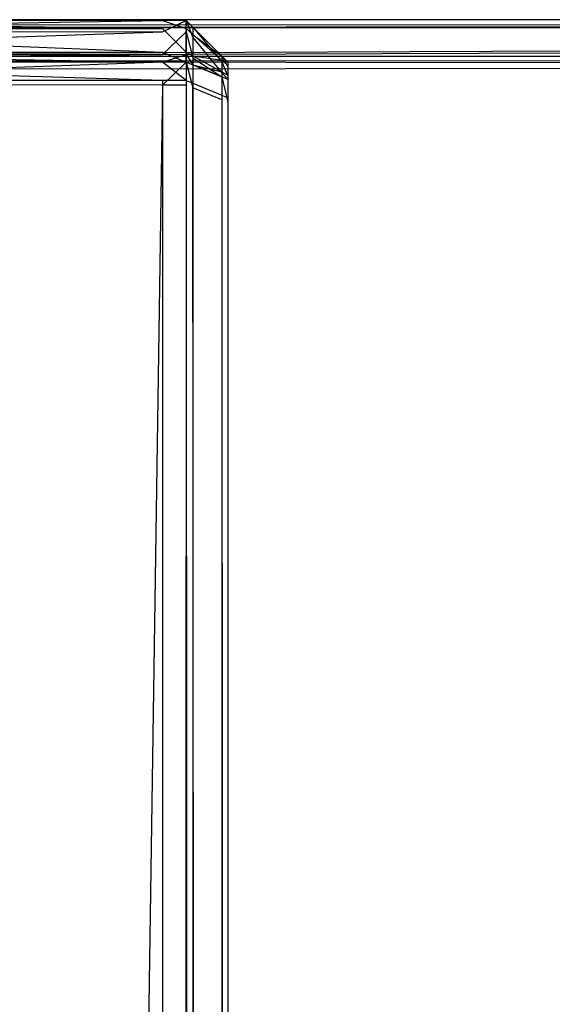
# Model space of a CAD drawing. Extents: x 0 to 0.996, y -0.498 to 0.
# Tile 40 of 101: x 0.0064 to 0.0128, y -0.01182 to 0. Entities that reach past the tile are written whole.
import ezdxf

# ---------------------------------------------------------------- set-up
doc = ezdxf.new("R2010")
doc.units = 0
doc.layers.add('L31_KORPUS3_2___REPLACEMTFOREMP', color=7, linetype='CONTINUOUS')
doc.layers.add('L33_KORPUS3_4___REPLACEMTFOREMP', color=7, linetype='CONTINUOUS')

msp = doc.modelspace()

# ---------------------------------------------------------------- linework, layer by layer
at = {"layer": 'L31_KORPUS3_2___REPLACEMTFOREMP', "color": 8}
for points, invisible_edges in [([(0.000746, -0.0001, 0.007289), (0.098, -0.000001, 0.00719), (0.000705, -0.000001, 0.00719), (0.000746, -0.0001, 0.007289)], 13), ([(0.000705, -0.000001, 0.000565), (0.098, -0.000001, 0.007018), (0.098, -0.000001, 0.000565), (0.000705, -0.000001, 0.000565)], 13), ([(0.098, -0.000001, 0.007018), (0.000705, -0.000001, 0.000565), (0.000705, -0.000001, 0.007018), (0.098, -0.000001, 0.007018)], 14), ([(0.000705, -0.000001, 0.00719), (0.098, -0.000001, 0.007018), (0.000705, -0.000001, 0.007018), (0.000705, -0.000001, 0.00719)], 13), ([(0.098, -0.000001, 0.007018), (0.000705, -0.000001, 0.00719), (0.098, -0.000001, 0.00719), (0.098, -0.000001, 0.007018)], 14), ([(0.098, -0.000001, 0.0005), (0.000732, -0.000065, 0.000436), (0.000705, -0.000001, 0.0005), (0.098, -0.000001, 0.0005)], 13), ([(0.000705, -0.000001, 0.000565), (0.098, -0.000001, 0.0005), (0.000705, -0.000001, 0.0005), (0.000705, -0.000001, 0.000565)], 13), ([(0.098, -0.000001, 0.0005), (0.000705, -0.000001, 0.000565), (0.098, -0.000001, 0.000565), (0.098, -0.000001, 0.0005)], 14), ([(0.000732, -0.000065, 0.000436), (0.098, -0.000001, 0.0005), (0.098, -0.000065, 0.000436), (0.000732, -0.000065, 0.000436)], 14), ([(0.098, -0.000065, 0.000436), (0.000879, -0.000421, 0.00008), (0.000732, -0.000065, 0.000436), (0.098, -0.000065, 0.000436)], 13), ([(0.098, -0.000001, 0.00719), (0.000746, -0.0001, 0.007289), (0.098, -0.0001, 0.007289), (0.098, -0.000001, 0.00719)], 14), ([(0.000889, -0.000444, 0.007633), (0.098, -0.0001, 0.007289), (0.000746, -0.0001, 0.007289), (0.000889, -0.000444, 0.007633)], 13), ([(0.000879, -0.000421, 0.00008), (0.098, -0.000065, 0.000436), (0.098, -0.000421, 0.00008), (0.000879, -0.000421, 0.00008)], 14), ([(0.098, -0.0001, 0.007289), (0.000889, -0.000444, 0.007633), (0.098, -0.000444, 0.007633), (0.098, -0.0001, 0.007289)], 14), ([(0.098, -0.000421, 0.00008), (0.000912, -0.000501), (0.000879, -0.000421, 0.00008), (0.098, -0.000421, 0.00008)], 13), ([(0.000912, -0.000501, 0.00769), (0.098, -0.000444, 0.007633), (0.000889, -0.000444, 0.007633), (0.000912, -0.000501, 0.00769)], 13), ([(0.000912, -0.000501), (0.098, -0.000421, 0.00008), (0.098, -0.000501), (0.000912, -0.000501)], 14), ([(0.098, -0.000444, 0.007633), (0.000912, -0.000501, 0.00769), (0.098, -0.000501, 0.00769), (0.098, -0.000444, 0.007633)], 14), ([(0.098, -0.000501), (0.000912, -0.000595), (0.000912, -0.000501), (0.098, -0.000501)], 13), ([(0.000912, -0.000595), (0.098, -0.000501), (0.098, -0.000595), (0.000912, -0.000595)], 14), ([(0.098, -0.000597, 0.00769), (0.000912, -0.000501, 0.00769), (0.000912, -0.000597, 0.00769), (0.098, -0.000597, 0.00769)], 13), ([(0.000912, -0.000501, 0.00769), (0.098, -0.000597, 0.00769), (0.098, -0.000501, 0.00769), (0.000912, -0.000501, 0.00769)], 14), ([(0.000909, -0.497407), (0.000912, -0.000595), (0.098, -0.497407), (0.000909, -0.497407)], 15), ([(0.000912, -0.000597, 0.00769), (0.000909, -0.497405, 0.00769), (0.098, -0.497405, 0.00769), (0.000912, -0.000597, 0.00769)], 15), ([(0.098, -0.497407), (0.000912, -0.000595), (0.098, -0.000595), (0.098, -0.497407)], 15), ([(0.000912, -0.000597, 0.00769), (0.098, -0.497405, 0.00769), (0.098, -0.000597, 0.00769), (0.000912, -0.000597, 0.00769)], 15)]:
    msp.add_3dface(points, dxfattribs=dict(at, invisible_edges=invisible_edges))
at = {"layer": 'L33_KORPUS3_4___REPLACEMTFOREMP', "color": 8, "invisible_edges": 14}
for points in [[(0.000746, -0.000001, 0.007638), (0.008115, -0.000009, 0.007638), (0.000746, -0.000001, 0.007387), (0.000746, -0.000001, 0.007638)], [(0.008115, -0.000009, 0.007638), (0.008115, -0.000009, 0.007387), (0.000746, -0.000001, 0.007387), (0.008115, -0.000009, 0.007638)], [(0.000746, -0.000001, 0.589619), (0.008115, -0.000009, 0.589619), (0.000746, -0.000001, 0.007638), (0.000746, -0.000001, 0.589619)], [(0.008115, -0.000009, 0.589619), (0.008115, -0.000009, 0.007638), (0.000746, -0.000001, 0.007638), (0.008115, -0.000009, 0.589619)], [(0.000746, -0.000001, 0.58989), (0.008115, -0.000009, 0.58989), (0.000746, -0.000001, 0.589619), (0.000746, -0.000001, 0.58989)], [(0.008115, -0.000009, 0.58989), (0.008115, -0.000009, 0.589619), (0.000746, -0.000001, 0.589619), (0.008115, -0.000009, 0.58989)], [(0.000746, -0.000137, 0.590027), (0.008115, -0.000009, 0.58989), (0.000746, -0.000001, 0.58989), (0.000746, -0.000137, 0.590027)], [(0.000746, -0.000001, 0.007387), (0.008115, -0.000108, 0.007288), (0.000746, -0.0001, 0.007288), (0.000746, -0.000001, 0.007387)], [(0.000746, -0.000001, 0.007387), (0.008115, -0.000009, 0.007387), (0.008115, -0.000108, 0.007288), (0.000746, -0.000001, 0.007387)], [(0.000746, -0.000137, 0.590027), (0.008115, -0.000146, 0.590027), (0.008115, -0.000009, 0.58989), (0.000746, -0.000137, 0.590027)], [(0.000746, -0.0001, 0.007288), (0.008115, -0.000391, 0.007005), (0.000746, -0.000383, 0.007005), (0.000746, -0.0001, 0.007288)], [(0.000746, -0.0001, 0.007288), (0.008115, -0.000108, 0.007288), (0.008115, -0.000391, 0.007005), (0.000746, -0.0001, 0.007288)], [(0.008399, -0.000146, 0.590027), (0.008399, -0.000009, 0.58989), (0.008115, -0.000146, 0.590027), (0.008399, -0.000146, 0.590027)], [(0.008115, -0.000146, 0.590027), (0.008399, -0.000009, 0.58989), (0.008115, -0.000009, 0.58989), (0.008115, -0.000146, 0.590027)], [(0.008399, -0.000009, 0.58989), (0.008115, -0.000009, 0.589619), (0.008115, -0.000009, 0.58989), (0.008399, -0.000009, 0.58989)], [(0.008399, -0.000009, 0.58989), (0.008399, -0.000009, 0.589619), (0.008115, -0.000009, 0.589619), (0.008399, -0.000009, 0.58989)], [(0.008399, -0.000009, 0.589619), (0.008115, -0.000009, 0.007638), (0.008115, -0.000009, 0.589619), (0.008399, -0.000009, 0.589619)], [(0.008399, -0.000009, 0.589619), (0.008399, -0.000009, 0.007638), (0.008115, -0.000009, 0.007638), (0.008399, -0.000009, 0.589619)], [(0.008399, -0.000009, 0.007638), (0.008115, -0.000009, 0.007387), (0.008115, -0.000009, 0.007638), (0.008399, -0.000009, 0.007638)], [(0.008399, -0.000009, 0.007638), (0.008399, -0.000009, 0.007387), (0.008115, -0.000009, 0.007387), (0.008399, -0.000009, 0.007638)], [(0.008115, -0.000009, 0.007387), (0.008399, -0.000108, 0.007288), (0.008115, -0.000108, 0.007288), (0.008115, -0.000009, 0.007387)], [(0.008399, -0.000009, 0.007387), (0.008399, -0.000108, 0.007288), (0.008115, -0.000009, 0.007387), (0.008399, -0.000009, 0.007387)], [(0.008115, -0.000108, 0.007288), (0.008399, -0.000391, 0.007005), (0.008115, -0.000391, 0.007005), (0.008115, -0.000108, 0.007288)], [(0.008399, -0.000108, 0.007288), (0.008399, -0.000391, 0.007005), (0.008115, -0.000108, 0.007288), (0.008399, -0.000108, 0.007288)], [(0.008399, -0.000009, 0.58989), (0.008479, -0.000213, 0.589981), (0.008479, -0.000089, 0.589857), (0.008399, -0.000009, 0.58989)], [(0.008399, -0.000009, 0.58989), (0.008399, -0.000146, 0.590027), (0.008479, -0.000213, 0.589981), (0.008399, -0.000009, 0.58989)], [(0.008479, -0.000089, 0.007671), (0.008479, -0.000089, 0.007421), (0.008399, -0.000009, 0.007387), (0.008479, -0.000089, 0.007671)], [(0.008479, -0.000089, 0.007671), (0.008399, -0.000009, 0.007387), (0.008399, -0.000009, 0.007638), (0.008479, -0.000089, 0.007671)], [(0.008479, -0.000089, 0.589857), (0.008479, -0.000089, 0.589586), (0.008399, -0.000009, 0.589619), (0.008479, -0.000089, 0.589857)], [(0.008399, -0.000009, 0.58989), (0.008479, -0.000089, 0.589857), (0.008399, -0.000009, 0.589619), (0.008399, -0.000009, 0.58989)], [(0.008479, -0.000089, 0.589586), (0.008479, -0.000089, 0.007671), (0.008399, -0.000009, 0.007638), (0.008479, -0.000089, 0.589586)], [(0.008399, -0.000009, 0.589619), (0.008479, -0.000089, 0.589586), (0.008399, -0.000009, 0.007638), (0.008399, -0.000009, 0.589619)], [(0.008399, -0.000009, 0.007387), (0.008479, -0.000089, 0.007421), (0.008399, -0.000108, 0.007288), (0.008399, -0.000009, 0.007387)], [(0.008479, -0.000089, 0.007421), (0.008479, -0.000179, 0.007331), (0.008399, -0.000108, 0.007288), (0.008479, -0.000089, 0.007421)], [(0.008399, -0.000108, 0.007288), (0.008479, -0.000179, 0.007331), (0.008399, -0.000391, 0.007005), (0.008399, -0.000108, 0.007288)], [(0.008828, -0.000437, 0.589441), (0.008828, -0.000437, 0.007815), (0.008479, -0.000089, 0.007671), (0.008828, -0.000437, 0.589441)], [(0.008479, -0.000089, 0.589586), (0.008828, -0.000437, 0.589441), (0.008479, -0.000089, 0.007671), (0.008479, -0.000089, 0.589586)], [(0.008828, -0.000437, 0.589713), (0.008828, -0.000437, 0.589441), (0.008479, -0.000089, 0.589586), (0.008828, -0.000437, 0.589713)], [(0.008479, -0.000089, 0.589857), (0.008828, -0.000437, 0.589713), (0.008479, -0.000089, 0.589586), (0.008479, -0.000089, 0.589857)], [(0.008828, -0.000437, 0.007815), (0.008828, -0.000437, 0.007565), (0.008479, -0.000089, 0.007421), (0.008828, -0.000437, 0.007815)], [(0.008828, -0.000437, 0.007815), (0.008479, -0.000089, 0.007421), (0.008479, -0.000089, 0.007671), (0.008828, -0.000437, 0.007815)], [(0.008479, -0.000089, 0.589857), (0.008828, -0.000505, 0.589781), (0.008828, -0.000437, 0.589713), (0.008479, -0.000089, 0.589857)], [(0.008479, -0.000089, 0.589857), (0.008479, -0.000213, 0.589981), (0.008828, -0.000505, 0.589781), (0.008479, -0.000089, 0.589857)], [(0.008479, -0.000089, 0.007421), (0.008828, -0.000437, 0.007565), (0.008479, -0.000179, 0.007331), (0.008479, -0.000089, 0.007421)], [(0.000746, -0.000408, 0.590299), (0.008115, -0.000146, 0.590027), (0.000746, -0.000137, 0.590027), (0.000746, -0.000408, 0.590299)], [(0.000746, -0.000408, 0.590299), (0.008115, -0.000417, 0.590299), (0.008115, -0.000146, 0.590027), (0.000746, -0.000408, 0.590299)], [(0.008399, -0.000417, 0.590299), (0.008399, -0.000146, 0.590027), (0.008115, -0.000417, 0.590299), (0.008399, -0.000417, 0.590299)], [(0.008115, -0.000417, 0.590299), (0.008399, -0.000146, 0.590027), (0.008115, -0.000146, 0.590027), (0.008115, -0.000417, 0.590299)], [(0.008399, -0.000146, 0.590027), (0.008479, -0.000459, 0.590227), (0.008479, -0.000213, 0.589981), (0.008399, -0.000146, 0.590027)], [(0.008399, -0.000146, 0.590027), (0.008399, -0.000417, 0.590299), (0.008479, -0.000459, 0.590227), (0.008399, -0.000146, 0.590027)], [(0.008479, -0.000179, 0.007331), (0.008479, -0.000435, 0.007074), (0.008399, -0.000391, 0.007005), (0.008479, -0.000179, 0.007331)], [(0.008479, -0.000179, 0.007331), (0.008828, -0.000437, 0.007565), (0.008828, -0.000487, 0.007516), (0.008479, -0.000179, 0.007331)], [(0.008479, -0.000179, 0.007331), (0.008828, -0.000487, 0.007516), (0.008479, -0.000435, 0.007074), (0.008479, -0.000179, 0.007331)], [(0.008479, -0.000213, 0.589981), (0.008828, -0.00064, 0.589916), (0.008828, -0.000505, 0.589781), (0.008479, -0.000213, 0.589981)], [(0.008479, -0.000213, 0.589981), (0.008479, -0.000459, 0.590227), (0.008828, -0.00064, 0.589916), (0.008479, -0.000213, 0.589981)], [(0.000746, -0.000383, 0.007005), (0.008115, -0.000509, 0.006887), (0.000746, -0.0005, 0.006887), (0.000746, -0.000383, 0.007005)], [(0.000746, -0.000383, 0.007005), (0.008115, -0.000391, 0.007005), (0.008115, -0.000509, 0.006887), (0.000746, -0.000383, 0.007005)], [(0.000746, -0.0005, 0.59039), (0.008115, -0.000417, 0.590299), (0.000746, -0.000408, 0.590299), (0.000746, -0.0005, 0.59039)], [(0.000746, -0.0005, 0.59039), (0.008115, -0.000509, 0.59039), (0.008115, -0.000417, 0.590299), (0.000746, -0.0005, 0.59039)], [(0.008115, -0.000391, 0.007005), (0.008399, -0.000509, 0.006887), (0.008115, -0.000509, 0.006887), (0.008115, -0.000391, 0.007005)], [(0.008399, -0.000391, 0.007005), (0.008399, -0.000509, 0.006887), (0.008115, -0.000391, 0.007005), (0.008399, -0.000391, 0.007005)], [(0.008399, -0.000509, 0.59039), (0.008399, -0.000417, 0.590299), (0.008115, -0.000509, 0.59039), (0.008399, -0.000509, 0.59039)], [(0.008115, -0.000509, 0.59039), (0.008399, -0.000417, 0.590299), (0.008115, -0.000417, 0.590299), (0.008115, -0.000509, 0.59039)], [(0.008399, -0.000391, 0.007005), (0.008479, -0.000435, 0.007074), (0.008399, -0.000509, 0.006887), (0.008399, -0.000391, 0.007005)], [(0.008399, -0.000417, 0.590299), (0.008479, -0.000542, 0.59031), (0.008479, -0.000459, 0.590227), (0.008399, -0.000417, 0.590299)], [(0.008399, -0.000417, 0.590299), (0.008399, -0.000509, 0.59039), (0.008479, -0.000542, 0.59031), (0.008399, -0.000417, 0.590299)], [(0.008479, -0.000435, 0.007074), (0.008479, -0.000542, 0.006967), (0.008399, -0.000509, 0.006887), (0.008479, -0.000435, 0.007074)], [(0.008479, -0.000435, 0.007074), (0.008828, -0.000628, 0.007375), (0.008479, -0.000542, 0.006967), (0.008479, -0.000435, 0.007074)], [(0.008479, -0.000435, 0.007074), (0.008828, -0.000487, 0.007516), (0.008828, -0.000628, 0.007375), (0.008479, -0.000435, 0.007074)], [(0.008479, -0.000459, 0.590227), (0.008828, -0.000686, 0.589961), (0.008828, -0.00064, 0.589916), (0.008479, -0.000459, 0.590227)], [(0.008479, -0.000459, 0.590227), (0.008479, -0.000542, 0.59031), (0.008828, -0.000686, 0.589961), (0.008479, -0.000459, 0.590227)], [(0.008828, -0.000437, 0.589713), (0.008899, -0.000565, 0.58974), (0.008899, -0.000509, 0.589683), (0.008828, -0.000437, 0.589713)], [(0.008828, -0.000437, 0.589713), (0.008828, -0.000505, 0.589781), (0.008899, -0.000565, 0.58974), (0.008828, -0.000437, 0.589713)], [(0.008828, -0.000437, 0.007565), (0.008899, -0.000509, 0.007845), (0.008899, -0.000509, 0.007595), (0.008828, -0.000437, 0.007565)], [(0.008828, -0.000437, 0.007565), (0.008828, -0.000437, 0.007815), (0.008899, -0.000509, 0.007845), (0.008828, -0.000437, 0.007565)], [(0.008828, -0.000437, 0.589441), (0.008899, -0.000509, 0.589683), (0.008899, -0.000509, 0.589412), (0.008828, -0.000437, 0.589441)], [(0.008828, -0.000437, 0.589441), (0.008828, -0.000437, 0.589713), (0.008899, -0.000509, 0.589683), (0.008828, -0.000437, 0.589441)], [(0.008828, -0.000437, 0.007815), (0.008899, -0.000509, 0.589412), (0.008899, -0.000509, 0.007845), (0.008828, -0.000437, 0.007815)], [(0.008828, -0.000437, 0.007815), (0.008828, -0.000437, 0.589441), (0.008899, -0.000509, 0.589412), (0.008828, -0.000437, 0.007815)], [(0.008828, -0.000437, 0.007565), (0.008899, -0.000509, 0.007595), (0.008828, -0.000487, 0.007516), (0.008828, -0.000437, 0.007565)], [(0.008115, -0.000731, 0.006887), (0.000746, -0.0005, 0.006887), (0.008115, -0.000509, 0.006887), (0.008115, -0.000731, 0.006887)], [(0.008115, -0.000731, 0.006887), (0.000746, -0.000723, 0.006887), (0.000746, -0.0005, 0.006887), (0.008115, -0.000731, 0.006887)], [(0.008115, -0.000509, 0.59039), (0.000746, -0.0005, 0.59039), (0.000746, -0.000777, 0.59039), (0.008115, -0.000509, 0.59039)], [(0.008115, -0.000509, 0.59039), (0.000746, -0.000777, 0.59039), (0.008115, -0.000786, 0.59039), (0.008115, -0.000509, 0.59039)], [(0.008399, -0.000731, 0.006887), (0.008115, -0.000509, 0.006887), (0.008399, -0.000509, 0.006887), (0.008399, -0.000731, 0.006887)], [(0.008399, -0.000731, 0.006887), (0.008115, -0.000731, 0.006887), (0.008115, -0.000509, 0.006887), (0.008399, -0.000731, 0.006887)], [(0.008399, -0.000509, 0.59039), (0.008115, -0.000509, 0.59039), (0.008115, -0.000786, 0.59039), (0.008399, -0.000509, 0.59039)], [(0.008399, -0.000509, 0.59039), (0.008115, -0.000786, 0.59039), (0.008399, -0.000786, 0.59039), (0.008399, -0.000509, 0.59039)], [(0.008399, -0.000509, 0.59039), (0.008479, -0.000819, 0.59031), (0.008479, -0.000542, 0.59031), (0.008399, -0.000509, 0.59039)], [(0.008399, -0.000509, 0.59039), (0.008399, -0.000786, 0.59039), (0.008479, -0.000819, 0.59031), (0.008399, -0.000509, 0.59039)], [(0.008399, -0.000509, 0.006887), (0.008479, -0.000542, 0.006967), (0.008399, -0.000731, 0.006887), (0.008399, -0.000509, 0.006887)], [(0.008479, -0.000542, 0.006967), (0.008479, -0.000764, 0.006967), (0.008399, -0.000731, 0.006887), (0.008479, -0.000542, 0.006967)], [(0.008479, -0.000542, 0.006967), (0.008828, -0.000686, 0.007316), (0.008479, -0.000764, 0.006967), (0.008479, -0.000542, 0.006967)], [(0.008828, -0.000686, 0.589961), (0.008479, -0.000542, 0.59031), (0.008828, -0.000963, 0.589961), (0.008828, -0.000686, 0.589961)], [(0.008479, -0.000542, 0.59031), (0.008479, -0.000819, 0.59031), (0.008828, -0.000963, 0.589961), (0.008479, -0.000542, 0.59031)], [(0.008479, -0.000542, 0.006967), (0.008828, -0.000628, 0.007375), (0.008828, -0.000686, 0.007316), (0.008479, -0.000542, 0.006967)], [(0.008828, -0.000487, 0.007516), (0.008899, -0.000509, 0.007595), (0.008899, -0.00055, 0.007554), (0.008828, -0.000487, 0.007516)], [(0.008828, -0.000487, 0.007516), (0.008899, -0.00055, 0.007554), (0.008828, -0.000628, 0.007375), (0.008828, -0.000487, 0.007516)], [(0.008828, -0.000505, 0.589781), (0.008899, -0.000677, 0.589852), (0.008899, -0.000565, 0.58974), (0.008828, -0.000505, 0.589781)], [(0.008828, -0.000505, 0.589781), (0.008828, -0.00064, 0.589916), (0.008899, -0.000677, 0.589852), (0.008828, -0.000505, 0.589781)], [(0.008899, -0.00055, 0.007554), (0.008899, -0.000667, 0.007436), (0.008828, -0.000628, 0.007375), (0.008899, -0.00055, 0.007554)], [(0.008899, -0.000509, 0.589412), (0.008899, -0.000727, 0.589592), (0.008899, -0.000727, 0.589412), (0.008899, -0.000509, 0.589412)], [(0.008899, -0.000509, 0.589412), (0.008899, -0.000509, 0.589683), (0.008899, -0.000727, 0.589592), (0.008899, -0.000509, 0.589412)], [(0.008899, -0.000509, 0.589683), (0.008899, -0.000749, 0.589614), (0.008899, -0.000727, 0.589592), (0.008899, -0.000509, 0.589683)], [(0.008899, -0.000509, 0.589683), (0.008899, -0.000565, 0.58974), (0.008899, -0.000749, 0.589614), (0.008899, -0.000509, 0.589683)], [(0.008899, -0.000509, 0.007595), (0.008899, -0.000727, 0.007845), (0.008899, -0.000727, 0.007685), (0.008899, -0.000509, 0.007595)], [(0.008899, -0.000509, 0.007595), (0.008899, -0.000509, 0.007845), (0.008899, -0.000727, 0.007845), (0.008899, -0.000509, 0.007595)], [(0.008899, -0.000509, 0.007845), (0.008899, -0.000727, 0.589412), (0.008899, -0.000727, 0.007845), (0.008899, -0.000509, 0.007845)], [(0.008899, -0.000509, 0.007845), (0.008899, -0.000509, 0.589412), (0.008899, -0.000727, 0.589412), (0.008899, -0.000509, 0.007845)], [(0.008899, -0.000509, 0.007595), (0.008899, -0.000727, 0.007685), (0.008899, -0.00055, 0.007554), (0.008899, -0.000509, 0.007595)], [(0.008899, -0.00055, 0.007554), (0.008899, -0.000727, 0.007685), (0.008899, -0.000743, 0.00767), (0.008899, -0.00055, 0.007554)], [(0.008899, -0.00055, 0.007554), (0.008899, -0.000743, 0.00767), (0.008899, -0.000667, 0.007436), (0.008899, -0.00055, 0.007554)], [(0.008899, -0.000565, 0.58974), (0.008899, -0.000791, 0.589657), (0.008899, -0.000749, 0.589614), (0.008899, -0.000565, 0.58974)], [(0.008899, -0.000565, 0.58974), (0.008899, -0.000677, 0.589852), (0.008899, -0.000791, 0.589657), (0.008899, -0.000565, 0.58974)], [(0.008828, -0.000686, 0.007316), (0.008828, -0.000908, 0.007316), (0.008479, -0.000764, 0.006967), (0.008828, -0.000686, 0.007316)], [(0.008828, -0.000628, 0.007375), (0.008899, -0.000667, 0.007436), (0.008828, -0.000686, 0.007316), (0.008828, -0.000628, 0.007375)], [(0.008828, -0.00064, 0.589916), (0.008899, -0.000715, 0.58989), (0.008899, -0.000677, 0.589852), (0.008828, -0.00064, 0.589916)], [(0.008828, -0.00064, 0.589916), (0.008828, -0.000686, 0.589961), (0.008899, -0.000715, 0.58989), (0.008828, -0.00064, 0.589916)], [(0.008899, -0.000667, 0.007436), (0.008899, -0.000715, 0.007387), (0.008828, -0.000686, 0.007316), (0.008899, -0.000667, 0.007436)], [(0.008828, -0.000686, 0.589961), (0.008899, -0.000992, 0.58989), (0.008899, -0.000715, 0.58989), (0.008828, -0.000686, 0.589961)], [(0.008828, -0.000686, 0.589961), (0.008828, -0.000963, 0.589961), (0.008899, -0.000992, 0.58989), (0.008828, -0.000686, 0.589961)], [(0.008828, -0.000686, 0.007316), (0.008899, -0.000715, 0.007387), (0.008828, -0.000908, 0.007316), (0.008828, -0.000686, 0.007316)], [(0.008899, -0.000667, 0.007436), (0.008899, -0.000787, 0.007625), (0.008899, -0.000715, 0.007387), (0.008899, -0.000667, 0.007436)], [(0.008899, -0.000667, 0.007436), (0.008899, -0.000743, 0.00767), (0.008899, -0.000787, 0.007625), (0.008899, -0.000667, 0.007436)], [(0.008899, -0.000677, 0.589852), (0.008899, -0.000806, 0.589671), (0.008899, -0.000791, 0.589657), (0.008899, -0.000677, 0.589852)], [(0.008899, -0.000677, 0.589852), (0.008899, -0.000715, 0.58989), (0.008899, -0.000806, 0.589671), (0.008899, -0.000677, 0.589852)], [(0.008115, -0.000731, 0.006887), (0.008115, -0.497362, 0.006887), (0.000746, -0.000723, 0.006887), (0.008115, -0.000731, 0.006887)], [(0.008115, -0.497362, 0.006887), (0.000746, -0.497362, 0.006887), (0.000746, -0.000723, 0.006887), (0.008115, -0.497362, 0.006887)], [(0.008115, -0.000786, 0.59039), (0.000746, -0.000777, 0.59039), (0.000746, -0.497314, 0.59039), (0.008115, -0.000786, 0.59039)], [(0.008115, -0.000786, 0.59039), (0.000746, -0.497314, 0.59039), (0.008115, -0.497314, 0.59039), (0.008115, -0.000786, 0.59039)], [(0.008399, -0.000731, 0.006887), (0.008399, -0.497362, 0.006887), (0.008115, -0.000731, 0.006887), (0.008399, -0.000731, 0.006887)], [(0.008399, -0.497362, 0.006887), (0.008115, -0.497362, 0.006887), (0.008115, -0.000731, 0.006887), (0.008399, -0.497362, 0.006887)], [(0.008399, -0.000786, 0.59039), (0.008115, -0.000786, 0.59039), (0.008115, -0.497314, 0.59039), (0.008399, -0.000786, 0.59039)], [(0.008399, -0.000786, 0.59039), (0.008115, -0.497314, 0.59039), (0.008399, -0.497314, 0.59039), (0.008399, -0.000786, 0.59039)], [(0.008399, -0.000731, 0.006887), (0.008479, -0.000764, 0.006967), (0.008399, -0.497362, 0.006887), (0.008399, -0.000731, 0.006887)], [(0.008479, -0.000764, 0.006967), (0.008479, -0.497329, 0.006967), (0.008399, -0.497362, 0.006887), (0.008479, -0.000764, 0.006967)], [(0.008399, -0.000786, 0.59039), (0.008479, -0.497281, 0.59031), (0.008479, -0.000819, 0.59031), (0.008399, -0.000786, 0.59039)], [(0.008399, -0.000786, 0.59039), (0.008399, -0.497314, 0.59039), (0.008479, -0.497281, 0.59031), (0.008399, -0.000786, 0.59039)], [(0.008479, -0.000764, 0.006967), (0.008828, -0.000908, 0.007316), (0.008479, -0.497329, 0.006967), (0.008479, -0.000764, 0.006967)], [(0.008828, -0.000963, 0.589961), (0.008479, -0.000819, 0.59031), (0.008828, -0.497137, 0.589961), (0.008828, -0.000963, 0.589961)], [(0.008828, -0.497137, 0.589961), (0.008479, -0.000819, 0.59031), (0.008479, -0.497281, 0.59031), (0.008828, -0.497137, 0.589961)], [(0.008899, -0.000715, 0.007387), (0.008899, -0.000938, 0.007387), (0.008828, -0.000908, 0.007316), (0.008899, -0.000715, 0.007387)], [(0.008899, -0.000715, 0.007387), (0.008899, -0.000787, 0.007625), (0.008899, -0.000806, 0.007606), (0.008899, -0.000715, 0.007387)], [(0.008899, -0.000715, 0.58989), (0.008899, -0.000992, 0.589671), (0.008899, -0.000806, 0.589671), (0.008899, -0.000715, 0.58989)], [(0.008899, -0.000715, 0.58989), (0.008899, -0.000992, 0.58989), (0.008899, -0.000992, 0.589671), (0.008899, -0.000715, 0.58989)], [(0.008899, -0.000715, 0.007387), (0.008899, -0.000806, 0.007606), (0.008899, -0.000938, 0.007387), (0.008899, -0.000715, 0.007387)], [(0.008899, -0.000727, 0.007685), (0.008899, -0.000727, 0.007845), (0.008899, -0.000743, 0.00767), (0.008899, -0.000727, 0.007685)], [(0.008899, -0.000727, 0.589412), (0.008899, -0.000727, 0.589592), (0.008899, -0.000749, 0.589614), (0.008899, -0.000727, 0.589412)], [(0.008899, -0.000727, 0.007845), (0.008899, -0.000787, 0.007625), (0.008899, -0.000743, 0.00767), (0.008899, -0.000727, 0.007845)], [(0.008899, -0.000727, 0.007845), (0.008899, -0.000727, 0.589412), (0.008899, -0.000749, 0.589614), (0.008899, -0.000727, 0.007845)], [(0.008899, -0.000727, 0.007845), (0.008899, -0.000749, 0.589614), (0.008899, -0.000787, 0.007625), (0.008899, -0.000727, 0.007845)], [(0.008899, -0.000749, 0.589614), (0.008899, -0.000791, 0.589657), (0.008899, -0.000992, 0.589671), (0.008899, -0.000749, 0.589614)], [(0.008899, -0.000749, 0.589614), (0.008899, -0.000992, 0.589671), (0.008899, -0.497227, 0.589648), (0.008899, -0.000749, 0.589614)], [(0.008899, -0.000749, 0.589614), (0.008899, -0.497227, 0.589648), (0.008899, -0.000787, 0.007625), (0.008899, -0.000749, 0.589614)], [(0.008899, -0.000787, 0.007625), (0.008899, -0.000938, 0.007606), (0.008899, -0.000806, 0.007606), (0.008899, -0.000787, 0.007625)], [(0.008899, -0.000787, 0.007625), (0.008899, -0.497155, 0.007606), (0.008899, -0.000938, 0.007606), (0.008899, -0.000787, 0.007625)], [(0.008899, -0.000787, 0.007625), (0.008899, -0.497267, 0.007669), (0.008899, -0.497155, 0.007606), (0.008899, -0.000787, 0.007625)], [(0.008899, -0.000787, 0.007625), (0.008899, -0.497227, 0.589648), (0.008899, -0.497267, 0.007669), (0.008899, -0.000787, 0.007625)], [(0.008899, -0.000791, 0.589657), (0.008899, -0.000806, 0.589671), (0.008899, -0.000992, 0.589671), (0.008899, -0.000791, 0.589657)], [(0.008899, -0.000806, 0.007606), (0.008899, -0.000938, 0.007606), (0.008899, -0.000938, 0.007387), (0.008899, -0.000806, 0.007606)], [(0.008828, -0.000908, 0.007316), (0.008828, -0.497184, 0.007316), (0.008479, -0.497329, 0.006967), (0.008828, -0.000908, 0.007316)], [(0.008828, -0.000908, 0.007316), (0.008899, -0.000938, 0.007387), (0.008828, -0.497184, 0.007316), (0.008828, -0.000908, 0.007316)], [(0.008899, -0.000938, 0.007387), (0.008899, -0.497155, 0.007387), (0.008828, -0.497184, 0.007316), (0.008899, -0.000938, 0.007387)], [(0.008899, -0.000938, 0.007606), (0.008899, -0.497155, 0.007606), (0.008899, -0.497155, 0.007387), (0.008899, -0.000938, 0.007606)], [(0.008899, -0.000938, 0.007387), (0.008899, -0.000938, 0.007606), (0.008899, -0.497155, 0.007387), (0.008899, -0.000938, 0.007387)], [(0.008828, -0.000963, 0.589961), (0.008899, -0.497107, 0.58989), (0.008899, -0.000992, 0.58989), (0.008828, -0.000963, 0.589961)], [(0.008828, -0.000963, 0.589961), (0.008828, -0.497137, 0.589961), (0.008899, -0.497107, 0.58989), (0.008828, -0.000963, 0.589961)], [(0.008899, -0.000992, 0.589671), (0.008899, -0.497107, 0.589671), (0.008899, -0.497227, 0.589648), (0.008899, -0.000992, 0.589671)], [(0.008899, -0.000992, 0.589671), (0.008899, -0.000992, 0.58989), (0.008899, -0.497107, 0.589671), (0.008899, -0.000992, 0.589671)], [(0.008899, -0.000992, 0.58989), (0.008899, -0.497107, 0.58989), (0.008899, -0.497107, 0.589671), (0.008899, -0.000992, 0.58989)]]:
    msp.add_3dface(points, dxfattribs=at)

doc.saveas('drawing.dxf')
